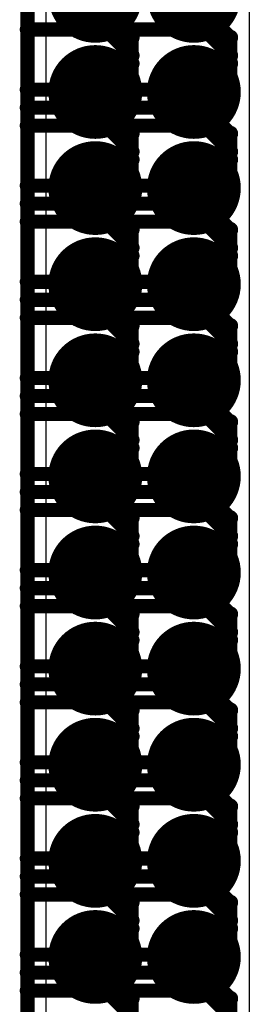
# Model space of a CAD drawing. Extents: x -1.3 to 9.2, y -4.6 to 3.5.
# Tile 43 of 215: x 1.5187 to 1.5676, y 0.8108 to 1.0209. Entities that reach past the tile are written whole.
import ezdxf

# ---------------------------------------------------------------- set-up
doc = ezdxf.new("R2010")
doc.units = 0
doc.layers.get('0').update_dxf_attribs({"linetype": 'CONTINUOUS'})
for name, color, linetype in [('acc-ni-360-23-a_copper_signal_bot', 5, 'CONTINUOUS'), ('acc-ni-360-23-a_copper_signal_top', 1, 'CONTINUOUS'), ('acc-ni-360-23-a_drawing_1', 1, 'CONTINUOUS'), ('acc-ni-360-23-a_drillmap_1', 1, 'CONTINUOUS'), ('acc-ni-360-23-a_pth_drill', 1, 'CONTINUOUS')]:
    doc.layers.add(name, color=color, linetype=linetype)

# ---------------------------------------------------------------- blocks, each defined once
blk = doc.blocks.new('D21')
at = {"const_width": 0.01}
blk.add_lwpolyline([(-0.005, 0, 1), (0.005, 0, 1)], format="xyb", close=True, dxfattribs=at)
blk = doc.blocks.new('D46')
at = {"const_width": 0.005}
blk.add_lwpolyline([(-0.0025, 0, 1), (0.0025, 0, 1)], format="xyb", close=True, dxfattribs=at)
blk = doc.blocks.new('D50')
at = {"const_width": 0.001667}
blk.add_lwpolyline([(-0.000833, 0, 1), (0.000833, 0, 1)], format="xyb", close=True, dxfattribs=at)
blk = doc.blocks.new('D25')
at = {"const_width": 0.0025}
blk.add_lwpolyline([(-0.00125, 0, 1), (0.00125, 0, 1)], format="xyb", close=True, dxfattribs=at)

msp = doc.modelspace()

# ---------------------------------------------------------------- linework, layer by layer
at = {"layer": 'acc-ni-360-23-a_copper_signal_top', "color": 1}
msp.add_lwpolyline([(1.567602, 0.728), (1.524295, 0.728), (1.524295, 1.262), (1.567602, 1.262), (1.567602, 0.728)], dxfattribs=at)
at = {"layer": 'acc-ni-360-23-a_drawing_1', "color": 1, "const_width": 0.003}
for points in [[(1.52035, 1.039261), (1.52035, 1.005939)], [(1.54135, 1.039261), (1.54135, 1.005939)], [(1.542565, 1.017046), (1.537011, 1.0226)], [(1.563565, 1.017047), (1.558011, 1.0226)], [(1.52035, 1.018761), (1.52035, 0.985439)], [(1.537011, 1.018761), (1.52035, 1.018761)], [(1.542565, 1.013208), (1.537011, 1.018761)], [(1.54135, 1.018761), (1.54135, 0.985439)], [(1.558011, 1.018761), (1.54135, 1.018761)], [(1.563565, 1.013208), (1.558011, 1.018761)], [(1.542565, 1.011493), (1.542565, 1.017046)], [(1.563565, 1.011493), (1.563565, 1.017047)], [(1.542565, 1.007654), (1.542565, 1.013208)], [(1.563565, 1.007654), (1.563565, 1.013208)], [(1.537011, 1.005939), (1.542565, 1.011493)], [(1.558011, 1.005939), (1.563565, 1.011493)], [(1.537011, 1.0021), (1.542565, 1.007654)], [(1.558011, 1.0021), (1.563565, 1.007654)], [(1.52035, 1.005939), (1.537011, 1.005939)], [(1.54135, 1.005939), (1.558011, 1.005939)], [(1.537011, 1.0021), (1.52035, 1.0021)], [(1.52035, 1.0021), (1.537011, 1.0021)], [(1.542565, 0.996546), (1.537011, 1.0021)], [(1.558011, 1.0021), (1.54135, 1.0021)], [(1.54135, 1.0021), (1.558011, 1.0021)], [(1.563565, 0.996547), (1.558011, 1.0021)], [(1.52035, 0.998261), (1.52035, 0.964939)], [(1.537011, 0.998261), (1.52035, 0.998261)], [(1.542565, 0.992708), (1.537011, 0.998261)], [(1.54135, 0.998261), (1.54135, 0.964939)], [(1.558011, 0.998261), (1.54135, 0.998261)], [(1.563565, 0.992708), (1.558011, 0.998261)], [(1.542565, 0.990993), (1.542565, 0.996546)], [(1.563565, 0.990993), (1.563565, 0.996547)], [(1.542565, 0.987154), (1.542565, 0.992708)], [(1.563565, 0.987154), (1.563565, 0.992708)], [(1.537011, 0.985439), (1.542565, 0.990993)], [(1.558011, 0.985439), (1.563565, 0.990993)], [(1.537011, 0.9816), (1.542565, 0.987154)], [(1.558011, 0.9816), (1.563565, 0.987154)], [(1.52035, 0.985439), (1.537011, 0.985439)], [(1.54135, 0.985439), (1.558011, 0.985439)], [(1.537011, 0.9816), (1.52035, 0.9816)], [(1.52035, 0.9816), (1.537011, 0.9816)], [(1.542565, 0.976046), (1.537011, 0.9816)], [(1.558011, 0.9816), (1.54135, 0.9816)], [(1.54135, 0.9816), (1.558011, 0.9816)], [(1.563565, 0.976047), (1.558011, 0.9816)], [(1.52035, 0.977761), (1.52035, 0.944439)], [(1.537011, 0.977761), (1.52035, 0.977761)], [(1.542565, 0.972208), (1.537011, 0.977761)], [(1.54135, 0.977761), (1.54135, 0.944439)], [(1.558011, 0.977761), (1.54135, 0.977761)], [(1.563565, 0.972208), (1.558011, 0.977761)], [(1.542565, 0.970493), (1.542565, 0.976046)], [(1.563565, 0.970493), (1.563565, 0.976047)], [(1.542565, 0.966654), (1.542565, 0.972208)], [(1.563565, 0.966654), (1.563565, 0.972208)], [(1.537011, 0.964939), (1.542565, 0.970493)], [(1.558011, 0.964939), (1.563565, 0.970493)], [(1.52035, 0.964939), (1.537011, 0.964939)], [(1.537011, 0.9611), (1.542565, 0.966654)], [(1.54135, 0.964939), (1.558011, 0.964939)], [(1.558011, 0.9611), (1.563565, 0.966654)], [(1.537011, 0.9611), (1.52035, 0.9611)], [(1.52035, 0.9611), (1.537011, 0.9611)], [(1.542565, 0.955546), (1.537011, 0.9611)], [(1.558011, 0.9611), (1.54135, 0.9611)], [(1.54135, 0.9611), (1.558011, 0.9611)], [(1.563565, 0.955547), (1.558011, 0.9611)], [(1.52035, 0.957261), (1.52035, 0.923939)], [(1.537011, 0.957261), (1.52035, 0.957261)], [(1.542565, 0.951708), (1.537011, 0.957261)], [(1.54135, 0.957261), (1.54135, 0.923939)], [(1.558011, 0.957261), (1.54135, 0.957261)], [(1.563565, 0.951708), (1.558011, 0.957261)], [(1.542565, 0.949993), (1.542565, 0.955546)], [(1.563565, 0.949993), (1.563565, 0.955547)], [(1.537011, 0.944439), (1.542565, 0.949993)], [(1.542565, 0.946154), (1.542565, 0.951708)], [(1.558011, 0.944439), (1.563565, 0.949993)], [(1.563565, 0.946154), (1.563565, 0.951708)], [(1.537011, 0.9406), (1.542565, 0.946154)], [(1.558011, 0.9406), (1.563565, 0.946154)], [(1.52035, 0.944439), (1.537011, 0.944439)], [(1.54135, 0.944439), (1.558011, 0.944439)], [(1.537011, 0.9406), (1.52035, 0.9406)], [(1.52035, 0.9406), (1.537011, 0.9406)], [(1.542565, 0.935046), (1.537011, 0.9406)], [(1.558011, 0.9406), (1.54135, 0.9406)], [(1.54135, 0.9406), (1.558011, 0.9406)], [(1.563565, 0.935047), (1.558011, 0.9406)], [(1.52035, 0.936761), (1.52035, 0.903439)], [(1.537011, 0.936761), (1.52035, 0.936761)], [(1.542565, 0.931208), (1.537011, 0.936761)], [(1.54135, 0.936761), (1.54135, 0.903439)], [(1.558011, 0.936761), (1.54135, 0.936761)], [(1.563565, 0.931208), (1.558011, 0.936761)], [(1.542565, 0.929493), (1.542565, 0.935046)], [(1.563565, 0.929493), (1.563565, 0.935047)], [(1.542565, 0.925654), (1.542565, 0.931208)], [(1.563565, 0.925654), (1.563565, 0.931208)], [(1.537011, 0.923939), (1.542565, 0.929493)], [(1.558011, 0.923939), (1.563565, 0.929493)], [(1.537011, 0.9201), (1.542565, 0.925654)], [(1.558011, 0.9201), (1.563565, 0.925654)], [(1.52035, 0.923939), (1.537011, 0.923939)], [(1.54135, 0.923939), (1.558011, 0.923939)], [(1.537011, 0.9201), (1.52035, 0.9201)], [(1.52035, 0.9201), (1.537011, 0.9201)], [(1.542565, 0.914546), (1.537011, 0.9201)], [(1.558011, 0.9201), (1.54135, 0.9201)], [(1.54135, 0.9201), (1.558011, 0.9201)], [(1.563565, 0.914547), (1.558011, 0.9201)], [(1.52035, 0.916261), (1.52035, 0.882939)], [(1.537011, 0.916261), (1.52035, 0.916261)], [(1.542565, 0.910708), (1.537011, 0.916261)], [(1.54135, 0.916261), (1.54135, 0.882939)], [(1.558011, 0.916261), (1.54135, 0.916261)], [(1.542565, 0.908993), (1.542565, 0.914546)], [(1.563565, 0.910708), (1.558011, 0.916261)], [(1.563565, 0.908993), (1.563565, 0.914547)], [(1.542565, 0.905154), (1.542565, 0.910708)], [(1.563565, 0.905154), (1.563565, 0.910708)], [(1.537011, 0.903439), (1.542565, 0.908993)], [(1.558011, 0.903439), (1.563565, 0.908993)], [(1.537011, 0.8996), (1.542565, 0.905154)], [(1.558011, 0.8996), (1.563565, 0.905154)], [(1.52035, 0.903439), (1.537011, 0.903439)], [(1.54135, 0.903439), (1.558011, 0.903439)], [(1.537011, 0.8996), (1.52035, 0.8996)], [(1.52035, 0.8996), (1.537011, 0.8996)], [(1.542565, 0.894046), (1.537011, 0.8996)], [(1.558011, 0.8996), (1.54135, 0.8996)], [(1.54135, 0.8996), (1.558011, 0.8996)], [(1.563565, 0.894047), (1.558011, 0.8996)], [(1.52035, 0.895761), (1.52035, 0.862439)], [(1.537011, 0.895761), (1.52035, 0.895761)], [(1.542565, 0.890208), (1.537011, 0.895761)], [(1.54135, 0.895761), (1.54135, 0.862439)], [(1.558011, 0.895761), (1.54135, 0.895761)], [(1.563565, 0.890208), (1.558011, 0.895761)], [(1.542565, 0.888493), (1.542565, 0.894046)], [(1.563565, 0.888493), (1.563565, 0.894047)], [(1.542565, 0.884654), (1.542565, 0.890208)], [(1.563565, 0.884654), (1.563565, 0.890208)], [(1.537011, 0.882939), (1.542565, 0.888493)], [(1.558011, 0.882939), (1.563565, 0.888493)], [(1.52035, 0.882939), (1.537011, 0.882939)], [(1.537011, 0.8791), (1.542565, 0.884654)], [(1.54135, 0.882939), (1.558011, 0.882939)], [(1.558011, 0.8791), (1.563565, 0.884654)], [(1.537011, 0.8791), (1.52035, 0.8791)], [(1.52035, 0.8791), (1.537011, 0.8791)], [(1.542565, 0.873546), (1.537011, 0.8791)], [(1.558011, 0.8791), (1.54135, 0.8791)], [(1.54135, 0.8791), (1.558011, 0.8791)], [(1.563565, 0.873547), (1.558011, 0.8791)], [(1.52035, 0.875261), (1.52035, 0.841939)], [(1.537011, 0.875261), (1.52035, 0.875261)], [(1.542565, 0.869708), (1.537011, 0.875261)], [(1.54135, 0.875261), (1.54135, 0.841939)], [(1.558011, 0.875261), (1.54135, 0.875261)], [(1.563565, 0.869708), (1.558011, 0.875261)], [(1.542565, 0.867993), (1.542565, 0.873546)], [(1.563565, 0.867993), (1.563565, 0.873547)], [(1.537011, 0.862439), (1.542565, 0.867993)], [(1.542565, 0.864154), (1.542565, 0.869708)], [(1.558011, 0.862439), (1.563565, 0.867993)], [(1.563565, 0.864154), (1.563565, 0.869708)], [(1.537011, 0.8586), (1.542565, 0.864154)], [(1.558011, 0.8586), (1.563565, 0.864154)], [(1.52035, 0.862439), (1.537011, 0.862439)], [(1.54135, 0.862439), (1.558011, 0.862439)], [(1.537011, 0.8586), (1.52035, 0.8586)], [(1.52035, 0.8586), (1.537011, 0.8586)], [(1.542565, 0.853046), (1.537011, 0.8586)], [(1.558011, 0.8586), (1.54135, 0.8586)], [(1.54135, 0.8586), (1.558011, 0.8586)], [(1.563565, 0.853047), (1.558011, 0.8586)], [(1.52035, 0.854761), (1.52035, 0.821439)], [(1.537011, 0.854761), (1.52035, 0.854761)], [(1.542565, 0.849208), (1.537011, 0.854761)], [(1.54135, 0.854761), (1.54135, 0.821439)], [(1.558011, 0.854761), (1.54135, 0.854761)], [(1.563565, 0.849208), (1.558011, 0.854761)], [(1.542565, 0.847493), (1.542565, 0.853046)], [(1.563565, 0.847493), (1.563565, 0.853047)], [(1.542565, 0.843654), (1.542565, 0.849208)], [(1.563565, 0.843654), (1.563565, 0.849208)], [(1.537011, 0.841939), (1.542565, 0.847493)], [(1.558011, 0.841939), (1.563565, 0.847493)], [(1.537011, 0.8381), (1.542565, 0.843654)], [(1.558011, 0.8381), (1.563565, 0.843654)], [(1.52035, 0.841939), (1.537011, 0.841939)], [(1.54135, 0.841939), (1.558011, 0.841939)], [(1.537011, 0.8381), (1.52035, 0.8381)], [(1.52035, 0.8381), (1.537011, 0.8381)], [(1.542565, 0.832546), (1.537011, 0.8381)], [(1.558011, 0.8381), (1.54135, 0.8381)], [(1.54135, 0.8381), (1.558011, 0.8381)], [(1.563565, 0.832547), (1.558011, 0.8381)], [(1.52035, 0.834261), (1.52035, 0.800939)], [(1.537011, 0.834261), (1.52035, 0.834261)], [(1.542565, 0.828708), (1.537011, 0.834261)], [(1.54135, 0.834261), (1.54135, 0.800939)], [(1.558011, 0.834261), (1.54135, 0.834261)], [(1.542565, 0.826993), (1.542565, 0.832546)], [(1.563565, 0.828708), (1.558011, 0.834261)], [(1.563565, 0.826993), (1.563565, 0.832547)], [(1.542565, 0.823154), (1.542565, 0.828708)], [(1.563565, 0.823154), (1.563565, 0.828708)], [(1.537011, 0.821439), (1.542565, 0.826993)], [(1.558011, 0.821439), (1.563565, 0.826993)], [(1.537011, 0.8176), (1.542565, 0.823154)], [(1.558011, 0.8176), (1.563565, 0.823154)], [(1.52035, 0.821439), (1.537011, 0.821439)], [(1.54135, 0.821439), (1.558011, 0.821439)], [(1.537011, 0.8176), (1.52035, 0.8176)], [(1.52035, 0.8176), (1.537011, 0.8176)], [(1.542565, 0.812046), (1.537011, 0.8176)], [(1.558011, 0.8176), (1.54135, 0.8176)], [(1.54135, 0.8176), (1.558011, 0.8176)], [(1.563565, 0.812047), (1.558011, 0.8176)], [(1.52035, 0.813761), (1.52035, 0.780439)], [(1.537011, 0.813761), (1.52035, 0.813761)], [(1.542565, 0.808208), (1.537011, 0.813761)], [(1.54135, 0.813761), (1.54135, 0.780439)], [(1.558011, 0.813761), (1.54135, 0.813761)], [(1.563565, 0.808208), (1.558011, 0.813761)], [(1.542565, 0.806493), (1.542565, 0.812046)], [(1.563565, 0.806493), (1.563565, 0.812047)]]:
    msp.add_lwpolyline(points, dxfattribs=at)
at = {"layer": 'acc-ni-360-23-a_drillmap_1', "color": 1, "const_width": 0.005}
for points in [[(1.534791, 1.020933), (1.534791, 1.030933)], [(1.555791, 1.020933), (1.555791, 1.030933)], [(1.534791, 1.000433), (1.534791, 1.010433)], [(1.555791, 1.000433), (1.555791, 1.010433)], [(1.529791, 1.005433), (1.539791, 1.005433)], [(1.550791, 1.005433), (1.560791, 1.005433)], [(1.534791, 0.979933), (1.534791, 0.989933)], [(1.555791, 0.979933), (1.555791, 0.989933)], [(1.529791, 0.984933), (1.539791, 0.984933)], [(1.550791, 0.984933), (1.560791, 0.984933)], [(1.534791, 0.959433), (1.534791, 0.969433)], [(1.555791, 0.959433), (1.555791, 0.969433)], [(1.529791, 0.964433), (1.539791, 0.964433)], [(1.550791, 0.964433), (1.560791, 0.964433)], [(1.534791, 0.938933), (1.534791, 0.948933)], [(1.555791, 0.938933), (1.555791, 0.948933)], [(1.529791, 0.943933), (1.539791, 0.943933)], [(1.550791, 0.943933), (1.560791, 0.943933)], [(1.534791, 0.918433), (1.534791, 0.928433)], [(1.555791, 0.918433), (1.555791, 0.928433)], [(1.529791, 0.923433), (1.539791, 0.923433)], [(1.550791, 0.923433), (1.560791, 0.923433)], [(1.534791, 0.897933), (1.534791, 0.907933)], [(1.555791, 0.897933), (1.555791, 0.907933)], [(1.529791, 0.902933), (1.539791, 0.902933)], [(1.550791, 0.902933), (1.560791, 0.902933)], [(1.534791, 0.877433), (1.534791, 0.887433)], [(1.555791, 0.877433), (1.555791, 0.887433)], [(1.529791, 0.882433), (1.539791, 0.882433)], [(1.550791, 0.882433), (1.560791, 0.882433)], [(1.534791, 0.856933), (1.534791, 0.866933)], [(1.555791, 0.856933), (1.555791, 0.866933)], [(1.529791, 0.861933), (1.539791, 0.861933)], [(1.550791, 0.861933), (1.560791, 0.861933)], [(1.534791, 0.836433), (1.534791, 0.846433)], [(1.555791, 0.836433), (1.555791, 0.846433)], [(1.529791, 0.841433), (1.539791, 0.841433)], [(1.550791, 0.841433), (1.560791, 0.841433)], [(1.534791, 0.815933), (1.534791, 0.825933)], [(1.555791, 0.815933), (1.555791, 0.825933)], [(1.529791, 0.820933), (1.539791, 0.820933)], [(1.550791, 0.820933), (1.560791, 0.820933)]]:
    msp.add_lwpolyline(points, dxfattribs=at)

# ---------------------------------------------------------------- block references
at = {"layer": 'acc-ni-360-23-a_copper_signal_bot'}
for p in [(1.534791, 1.025933), (1.555791, 1.025933), (1.534791, 1.005433), (1.555791, 1.005433), (1.534791, 0.984933), (1.555791, 0.984933), (1.534791, 0.964433), (1.555791, 0.964433), (1.534791, 0.943933), (1.555791, 0.943933), (1.534791, 0.923433), (1.555791, 0.923433), (1.534791, 0.902933), (1.555791, 0.902933), (1.534791, 0.882433), (1.555791, 0.882433), (1.534791, 0.861933), (1.555791, 0.861933), (1.534791, 0.841433), (1.555791, 0.841433), (1.534791, 0.820933), (1.555791, 0.820933)]:
    msp.add_blockref('D21', p, dxfattribs=at)
at = {"layer": 'acc-ni-360-23-a_copper_signal_top'}
for p in [(1.534791, 1.025933), (1.555791, 1.025933), (1.534791, 1.005433), (1.555791, 1.005433), (1.534791, 0.984933), (1.555791, 0.984933), (1.534791, 0.964433), (1.555791, 0.964433), (1.534791, 0.943933), (1.555791, 0.943933), (1.534791, 0.923433), (1.555791, 0.923433), (1.534791, 0.902933), (1.555791, 0.902933), (1.534791, 0.882433), (1.555791, 0.882433), (1.534791, 0.861933), (1.555791, 0.861933), (1.534791, 0.841433), (1.555791, 0.841433), (1.534791, 0.820933), (1.555791, 0.820933)]:
    msp.add_blockref('D21', p, dxfattribs=at)
at = {"layer": 'acc-ni-360-23-a_drawing_1'}
for p in [(1.52035, 1.018761), (1.52035, 1.018761), (1.537011, 1.018761), (1.54135, 1.018761), (1.54135, 1.018761), (1.542565, 1.017046), (1.558011, 1.018761), (1.563565, 1.017047), (1.542565, 1.013208), (1.563565, 1.013208), (1.542565, 1.011493), (1.563565, 1.011493), (1.542565, 1.007654), (1.563565, 1.007654), (1.52035, 1.005939), (1.537011, 1.005939), (1.54135, 1.005939), (1.558011, 1.005939), (1.52035, 1.0021), (1.537011, 1.0021), (1.537011, 1.0021), (1.54135, 1.0021), (1.558011, 1.0021), (1.558011, 1.0021), (1.52035, 0.998261), (1.52035, 0.998261), (1.537011, 0.998261), (1.54135, 0.998261), (1.54135, 0.998261), (1.558011, 0.998261), (1.542565, 0.996546), (1.563565, 0.996547), (1.542565, 0.992708), (1.563565, 0.992708), (1.542565, 0.990993), (1.563565, 0.990993), (1.52035, 0.985439), (1.537011, 0.985439), (1.54135, 0.985439), (1.542565, 0.987154), (1.558011, 0.985439), (1.563565, 0.987154), (1.52035, 0.9816), (1.537011, 0.9816), (1.537011, 0.9816), (1.54135, 0.9816), (1.558011, 0.9816), (1.558011, 0.9816), (1.52035, 0.977761), (1.52035, 0.977761), (1.537011, 0.977761), (1.54135, 0.977761), (1.54135, 0.977761), (1.558011, 0.977761), (1.542565, 0.976046), (1.563565, 0.976047), (1.542565, 0.972208), (1.563565, 0.972208), (1.542565, 0.970493), (1.563565, 0.970493), (1.542565, 0.966654), (1.563565, 0.966654), (1.52035, 0.964939), (1.537011, 0.964939), (1.54135, 0.964939), (1.558011, 0.964939), (1.52035, 0.9611), (1.537011, 0.9611), (1.537011, 0.9611), (1.54135, 0.9611), (1.558011, 0.9611), (1.558011, 0.9611), (1.52035, 0.957261), (1.52035, 0.957261), (1.537011, 0.957261), (1.54135, 0.957261), (1.54135, 0.957261), (1.558011, 0.957261), (1.542565, 0.955546), (1.563565, 0.955547), (1.542565, 0.951708), (1.542565, 0.949993), (1.563565, 0.951708), (1.563565, 0.949993), (1.542565, 0.946154), (1.563565, 0.946154), (1.52035, 0.944439), (1.537011, 0.944439), (1.54135, 0.944439), (1.558011, 0.944439), (1.52035, 0.9406), (1.537011, 0.9406), (1.537011, 0.9406), (1.54135, 0.9406), (1.558011, 0.9406), (1.558011, 0.9406), (1.52035, 0.936761), (1.52035, 0.936761), (1.537011, 0.936761), (1.54135, 0.936761), (1.54135, 0.936761), (1.542565, 0.935046), (1.558011, 0.936761), (1.563565, 0.935047), (1.542565, 0.931208), (1.563565, 0.931208), (1.542565, 0.929493), (1.563565, 0.929493), (1.542565, 0.925654), (1.563565, 0.925654), (1.52035, 0.923939), (1.537011, 0.923939), (1.54135, 0.923939), (1.558011, 0.923939), (1.52035, 0.9201), (1.537011, 0.9201), (1.537011, 0.9201), (1.54135, 0.9201), (1.558011, 0.9201), (1.558011, 0.9201), (1.52035, 0.916261), (1.52035, 0.916261), (1.537011, 0.916261), (1.54135, 0.916261), (1.54135, 0.916261), (1.558011, 0.916261), (1.542565, 0.914546), (1.563565, 0.914547), (1.542565, 0.910708), (1.563565, 0.910708), (1.542565, 0.908993), (1.563565, 0.908993), (1.542565, 0.905154), (1.563565, 0.905154), (1.52035, 0.903439), (1.537011, 0.903439), (1.54135, 0.903439), (1.558011, 0.903439), (1.52035, 0.8996), (1.537011, 0.8996), (1.537011, 0.8996), (1.54135, 0.8996), (1.558011, 0.8996), (1.558011, 0.8996), (1.52035, 0.895761), (1.52035, 0.895761), (1.537011, 0.895761), (1.54135, 0.895761), (1.54135, 0.895761), (1.558011, 0.895761), (1.542565, 0.894046), (1.563565, 0.894047), (1.542565, 0.890208), (1.563565, 0.890208), (1.542565, 0.888493), (1.563565, 0.888493), (1.542565, 0.884654), (1.563565, 0.884654), (1.52035, 0.882939), (1.537011, 0.882939), (1.54135, 0.882939), (1.558011, 0.882939), (1.52035, 0.8791), (1.537011, 0.8791), (1.537011, 0.8791), (1.54135, 0.8791), (1.558011, 0.8791), (1.558011, 0.8791), (1.52035, 0.875261), (1.52035, 0.875261), (1.537011, 0.875261), (1.54135, 0.875261), (1.54135, 0.875261), (1.558011, 0.875261), (1.542565, 0.873546), (1.563565, 0.873547), (1.542565, 0.869708), (1.542565, 0.867993), (1.563565, 0.869708), (1.563565, 0.867993), (1.542565, 0.864154), (1.563565, 0.864154), (1.52035, 0.862439), (1.537011, 0.862439), (1.54135, 0.862439), (1.558011, 0.862439), (1.52035, 0.8586), (1.537011, 0.8586), (1.537011, 0.8586), (1.54135, 0.8586), (1.558011, 0.8586), (1.558011, 0.8586), (1.52035, 0.854761), (1.52035, 0.854761), (1.537011, 0.854761), (1.54135, 0.854761), (1.54135, 0.854761), (1.558011, 0.854761), (1.542565, 0.853046), (1.563565, 0.853047), (1.542565, 0.849208), (1.563565, 0.849208), (1.542565, 0.847493), (1.563565, 0.847493), (1.542565, 0.843654), (1.563565, 0.843654), (1.52035, 0.841939), (1.537011, 0.841939), (1.54135, 0.841939), (1.558011, 0.841939), (1.52035, 0.8381), (1.537011, 0.8381), (1.537011, 0.8381), (1.54135, 0.8381), (1.558011, 0.8381), (1.558011, 0.8381), (1.52035, 0.834261), (1.52035, 0.834261), (1.537011, 0.834261), (1.54135, 0.834261), (1.54135, 0.834261), (1.558011, 0.834261), (1.542565, 0.832546), (1.563565, 0.832547), (1.542565, 0.828708), (1.563565, 0.828708), (1.542565, 0.826993), (1.563565, 0.826993), (1.542565, 0.823154), (1.563565, 0.823154), (1.52035, 0.821439), (1.537011, 0.821439), (1.54135, 0.821439), (1.558011, 0.821439), (1.52035, 0.8176), (1.537011, 0.8176), (1.537011, 0.8176), (1.54135, 0.8176), (1.558011, 0.8176), (1.558011, 0.8176), (1.52035, 0.813761), (1.52035, 0.813761), (1.537011, 0.813761), (1.54135, 0.813761), (1.54135, 0.813761), (1.558011, 0.813761), (1.542565, 0.812046), (1.563565, 0.812047)]:
    msp.add_blockref('D50', p, dxfattribs=at)
at = {"layer": 'acc-ni-360-23-a_drillmap_1'}
for p in [(1.534791, 1.020933), (1.555791, 1.020933), (1.534791, 1.010433), (1.555791, 1.010433), (1.529791, 1.005433), (1.539791, 1.005433), (1.550791, 1.005433), (1.560791, 1.005433), (1.534791, 1.000433), (1.555791, 1.000433), (1.534791, 0.989933), (1.555791, 0.989933), (1.529791, 0.984933), (1.539791, 0.984933), (1.550791, 0.984933), (1.560791, 0.984933), (1.534791, 0.979933), (1.555791, 0.979933), (1.534791, 0.969433), (1.555791, 0.969433), (1.529791, 0.964433), (1.539791, 0.964433), (1.550791, 0.964433), (1.560791, 0.964433), (1.534791, 0.959433), (1.555791, 0.959433), (1.534791, 0.948933), (1.555791, 0.948933), (1.529791, 0.943933), (1.539791, 0.943933), (1.550791, 0.943933), (1.560791, 0.943933), (1.534791, 0.938933), (1.555791, 0.938933), (1.534791, 0.928433), (1.555791, 0.928433), (1.529791, 0.923433), (1.539791, 0.923433), (1.550791, 0.923433), (1.560791, 0.923433), (1.534791, 0.918433), (1.555791, 0.918433), (1.534791, 0.907933), (1.555791, 0.907933), (1.529791, 0.902933), (1.539791, 0.902933), (1.550791, 0.902933), (1.560791, 0.902933), (1.534791, 0.897933), (1.555791, 0.897933), (1.534791, 0.887433), (1.555791, 0.887433), (1.529791, 0.882433), (1.539791, 0.882433), (1.550791, 0.882433), (1.560791, 0.882433), (1.534791, 0.877433), (1.555791, 0.877433), (1.534791, 0.866933), (1.555791, 0.866933), (1.529791, 0.861933), (1.539791, 0.861933), (1.550791, 0.861933), (1.560791, 0.861933), (1.534791, 0.856933), (1.555791, 0.856933), (1.534791, 0.846433), (1.555791, 0.846433), (1.529791, 0.841433), (1.539791, 0.841433), (1.550791, 0.841433), (1.560791, 0.841433), (1.534791, 0.836433), (1.555791, 0.836433), (1.534791, 0.825933), (1.555791, 0.825933), (1.529791, 0.820933), (1.539791, 0.820933), (1.550791, 0.820933), (1.560791, 0.820933), (1.534791, 0.815933), (1.555791, 0.815933)]:
    msp.add_blockref('D25', p, dxfattribs=at)
at = {"layer": 'acc-ni-360-23-a_pth_drill'}
for p in [(1.534791, 1.005433), (1.555791, 1.005433), (1.534791, 0.984933), (1.555791, 0.984933), (1.534791, 0.964433), (1.555791, 0.964433), (1.534791, 0.943933), (1.555791, 0.943933), (1.534791, 0.923433), (1.555791, 0.923433), (1.534791, 0.902933), (1.555791, 0.902933), (1.534791, 0.882433), (1.555791, 0.882433), (1.534791, 0.861933), (1.555791, 0.861933), (1.534791, 0.841433), (1.555791, 0.841433), (1.534791, 0.820933), (1.555791, 0.820933)]:
    msp.add_blockref('D46', p, dxfattribs=at)

doc.saveas('drawing.dxf')
